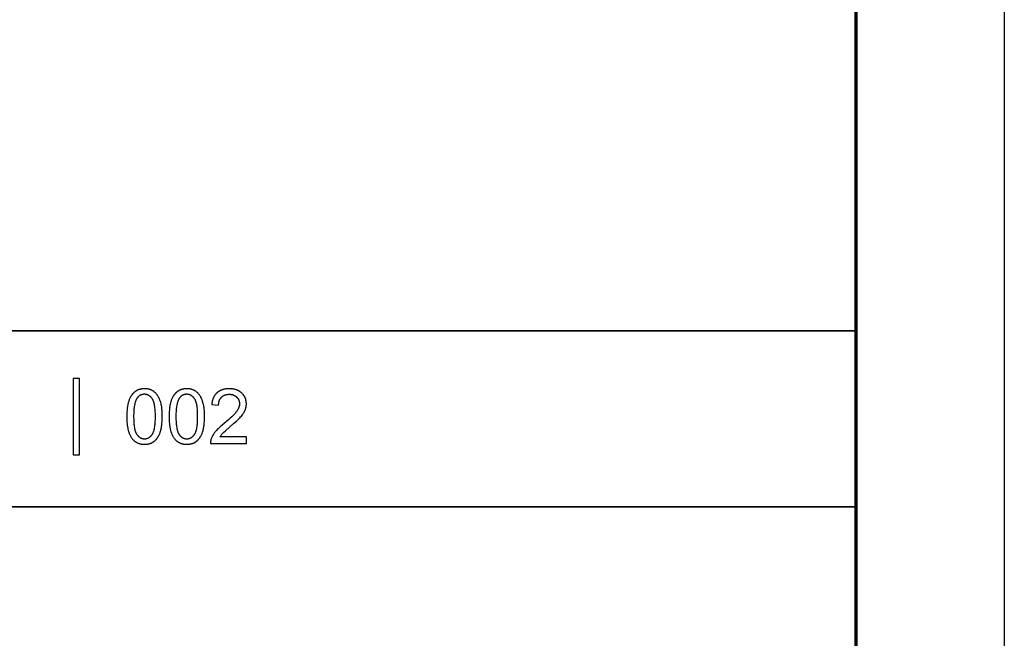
# Model space of a CAD drawing. Header units: millimetres. Extents: x -7950 to -6950, y 4408 to 5408.
# Tile 54 of 111: x -7049 to -6950, y 4471 to 4533. Entities that reach past the tile are written whole.
import ezdxf

# ---------------------------------------------------------------- set-up
doc = ezdxf.new("R2010")
doc.units = ezdxf.units.MM
doc.layers.add('SHOW Mini_Barndoor 002', color=7, linetype='Continuous', true_color=0x000000)

msp = doc.modelspace()

# ---------------------------------------------------------------- linework, layer by layer
at = {"layer": 'SHOW Mini_Barndoor 002'}
for points in [[(-6949.985, 5408.098), (-6949.985, 4408.098)], [(-7043.43, 4496.849), (-7044.052, 4496.849)], [(-7044.052, 4496.849), (-7044.052, 4489.135)], [(-7043.43, 4489.135), (-7043.43, 4496.849)], [(-7029.361, 4494.15), (-7029.361, 4494.182), (-7029.36, 4494.214), (-7029.358, 4494.245), (-7029.356, 4494.276), (-7029.353, 4494.306), (-7029.35, 4494.336), (-7029.346, 4494.366), (-7029.341, 4494.395), (-7029.336, 4494.423), (-7029.331, 4494.451), (-7029.325, 4494.479), (-7029.318, 4494.506), (-7029.311, 4494.533), (-7029.303, 4494.56), (-7029.294, 4494.586), (-7029.285, 4494.611), (-7029.276, 4494.636), (-7029.266, 4494.661), (-7029.255, 4494.685), (-7029.244, 4494.709), (-7029.232, 4494.732), (-7029.22, 4494.755), (-7029.207, 4494.778), (-7029.193, 4494.8), (-7029.179, 4494.821), (-7029.165, 4494.842), (-7029.149, 4494.863), (-7029.134, 4494.883), (-7029.117, 4494.903), (-7029.101, 4494.922), (-7029.083, 4494.941), (-7029.065, 4494.96), (-7029.047, 4494.978), (-7029.028, 4494.995), (-7029.009, 4495.012), (-7028.989, 4495.028), (-7028.969, 4495.044), (-7028.949, 4495.059), (-7028.928, 4495.074), (-7028.907, 4495.088), (-7028.885, 4495.101), (-7028.863, 4495.114), (-7028.841, 4495.126), (-7028.818, 4495.138), (-7028.795, 4495.149), (-7028.772, 4495.16), (-7028.748, 4495.17), (-7028.724, 4495.179), (-7028.699, 4495.188), (-7028.674, 4495.196), (-7028.649, 4495.204), (-7028.623, 4495.211), (-7028.597, 4495.218), (-7028.571, 4495.224), (-7028.544, 4495.229), (-7028.517, 4495.234), (-7028.489, 4495.238), (-7028.461, 4495.242), (-7028.433, 4495.245), (-7028.404, 4495.248), (-7028.375, 4495.25), (-7028.345, 4495.251), (-7028.316, 4495.252), (-7028.285, 4495.252), (-7028.257, 4495.252), (-7028.228, 4495.251), (-7028.2, 4495.25), (-7028.173, 4495.248), (-7028.145, 4495.246), (-7028.119, 4495.243), (-7028.092, 4495.239), (-7028.066, 4495.235), (-7028.04, 4495.231), (-7028.014, 4495.225), (-7027.989, 4495.22), (-7027.964, 4495.214), (-7027.939, 4495.207), (-7027.915, 4495.2), (-7027.891, 4495.192), (-7027.868, 4495.183), (-7027.845, 4495.175), (-7027.822, 4495.165), (-7027.799, 4495.155), (-7027.777, 4495.145), (-7027.755, 4495.134), (-7027.734, 4495.122), (-7027.712, 4495.11), (-7027.692, 4495.097), (-7027.671, 4495.084), (-7027.651, 4495.07), (-7027.631, 4495.056), (-7027.612, 4495.041), (-7027.593, 4495.026), (-7027.574, 4495.01), (-7027.555, 4494.994), (-7027.537, 4494.977), (-7027.52, 4494.959), (-7027.503, 4494.942), (-7027.486, 4494.924), (-7027.47, 4494.906), (-7027.455, 4494.888), (-7027.44, 4494.869), (-7027.426, 4494.85), (-7027.412, 4494.831), (-7027.399, 4494.812), (-7027.386, 4494.792), (-7027.374, 4494.772), (-7027.363, 4494.752), (-7027.352, 4494.732), (-7027.341, 4494.712), (-7027.331, 4494.691), (-7027.322, 4494.67), (-7027.314, 4494.649), (-7027.305, 4494.627), (-7027.298, 4494.605), (-7027.291, 4494.583), (-7027.284, 4494.561), (-7027.279, 4494.538), (-7027.273, 4494.516), (-7027.268, 4494.493), (-7027.264, 4494.47), (-7027.261, 4494.446), (-7027.258, 4494.422), (-7027.255, 4494.398), (-7027.253, 4494.374), (-7027.252, 4494.35), (-7027.251, 4494.325), (-7027.251, 4494.3), (-7027.251, 4494.276), (-7027.252, 4494.252), (-7027.253, 4494.228), (-7027.255, 4494.204), (-7027.258, 4494.179), (-7027.262, 4494.155), (-7027.266, 4494.13), (-7027.27, 4494.106), (-7027.275, 4494.081), (-7027.281, 4494.056), (-7027.288, 4494.032), (-7027.295, 4494.007), (-7027.303, 4493.982), (-7027.311, 4493.956), (-7027.32, 4493.931), (-7027.329, 4493.906), (-7027.339, 4493.88), (-7027.35, 4493.855), (-7027.362, 4493.829), (-7027.374, 4493.804), (-7027.386, 4493.778), (-7027.399, 4493.752), (-7027.428, 4493.7), (-7027.458, 4493.648), (-7027.492, 4493.595), (-7027.527, 4493.542), (-7027.565, 4493.488), (-7027.607, 4493.433), (-7027.653, 4493.376), (-7027.704, 4493.317), (-7027.759, 4493.255), (-7027.819, 4493.19), (-7027.883, 4493.123), (-7028.026, 4492.983), (-7028.186, 4492.832), (-7028.365, 4492.673), (-7028.776, 4492.324), (-7029.048, 4492.095), (-7029.171, 4491.986), (-7029.286, 4491.88), (-7029.392, 4491.778), (-7029.49, 4491.679), (-7029.579, 4491.584), (-7029.659, 4491.492), (-7029.697, 4491.447), (-7029.733, 4491.402), (-7029.768, 4491.357), (-7029.802, 4491.311), (-7029.834, 4491.266), (-7029.865, 4491.22), (-7029.895, 4491.175), (-7029.923, 4491.129), (-7029.95, 4491.083), (-7029.976, 4491.038), (-7030.001, 4490.992), (-7030.024, 4490.946), (-7030.046, 4490.9), (-7030.066, 4490.853), (-7030.086, 4490.807), (-7030.104, 4490.761), (-7030.114, 4490.733), (-7030.124, 4490.704), (-7030.133, 4490.676), (-7030.141, 4490.647), (-7030.148, 4490.618), (-7030.155, 4490.589), (-7030.161, 4490.56), (-7030.166, 4490.531), (-7030.171, 4490.502), (-7030.175, 4490.472), (-7030.178, 4490.443), (-7030.18, 4490.413), (-7030.182, 4490.383), (-7030.183, 4490.353), (-7030.183, 4490.323), (-7030.182, 4490.292)], [(-7029.245, 4490.941), (-7029.216, 4490.987), (-7029.185, 4491.033), (-7029.152, 4491.078), (-7029.118, 4491.124), (-7029.081, 4491.17), (-7029.043, 4491.215), (-7029.002, 4491.261), (-7028.96, 4491.306), (-7028.937, 4491.33), (-7028.91, 4491.357), (-7028.847, 4491.418), (-7028.679, 4491.57), (-7028.18, 4491.998), (-7027.843, 4492.289), (-7027.557, 4492.547), (-7027.433, 4492.664), (-7027.322, 4492.773), (-7027.225, 4492.873), (-7027.14, 4492.965), (-7027.064, 4493.053), (-7026.995, 4493.139), (-7026.962, 4493.182), (-7026.93, 4493.225), (-7026.9, 4493.267), (-7026.871, 4493.309), (-7026.844, 4493.351), (-7026.818, 4493.393), (-7026.794, 4493.434), (-7026.771, 4493.475), (-7026.749, 4493.516), (-7026.728, 4493.556), (-7026.709, 4493.596), (-7026.692, 4493.636), (-7026.676, 4493.676), (-7026.66, 4493.716), (-7026.646, 4493.756), (-7026.633, 4493.796), (-7026.621, 4493.837), (-7026.61, 4493.877), (-7026.6, 4493.917), (-7026.591, 4493.958), (-7026.583, 4493.998), (-7026.576, 4494.039), (-7026.57, 4494.08), (-7026.565, 4494.121), (-7026.562, 4494.162), (-7026.559, 4494.203), (-7026.557, 4494.244), (-7026.557, 4494.285), (-7026.557, 4494.325), (-7026.559, 4494.365), (-7026.561, 4494.405), (-7026.564, 4494.444), (-7026.568, 4494.483), (-7026.573, 4494.521), (-7026.579, 4494.559), (-7026.586, 4494.596), (-7026.593, 4494.633), (-7026.602, 4494.67), (-7026.611, 4494.706), (-7026.622, 4494.742), (-7026.633, 4494.777), (-7026.645, 4494.812), (-7026.658, 4494.847), (-7026.672, 4494.881), (-7026.687, 4494.915), (-7026.703, 4494.948), (-7026.72, 4494.981), (-7026.737, 4495.014), (-7026.756, 4495.046), (-7026.775, 4495.078), (-7026.795, 4495.109), (-7026.816, 4495.14), (-7026.838, 4495.17), (-7026.861, 4495.2), (-7026.885, 4495.23), (-7026.91, 4495.259), (-7026.936, 4495.288), (-7026.962, 4495.317), (-7026.99, 4495.345), (-7027.018, 4495.372), (-7027.047, 4495.399), (-7027.077, 4495.425), (-7027.107, 4495.451), (-7027.139, 4495.475), (-7027.17, 4495.499), (-7027.203, 4495.521), (-7027.236, 4495.543), (-7027.269, 4495.564), (-7027.304, 4495.584), (-7027.339, 4495.604), (-7027.374, 4495.622), (-7027.41, 4495.64), (-7027.447, 4495.656), (-7027.485, 4495.672), (-7027.523, 4495.687), (-7027.562, 4495.701), (-7027.601, 4495.715), (-7027.641, 4495.727), (-7027.682, 4495.739), (-7027.723, 4495.749), (-7027.765, 4495.759), (-7027.808, 4495.768), (-7027.851, 4495.776), (-7027.895, 4495.784), (-7027.94, 4495.79), (-7027.985, 4495.796), (-7028.031, 4495.8), (-7028.078, 4495.804), (-7028.125, 4495.807), (-7028.173, 4495.809), (-7028.221, 4495.811), (-7028.27, 4495.811), (-7028.367, 4495.809), (-7028.414, 4495.807), (-7028.461, 4495.805), (-7028.507, 4495.801), (-7028.553, 4495.797), (-7028.598, 4495.791), (-7028.642, 4495.786), (-7028.686, 4495.779), (-7028.729, 4495.771), (-7028.771, 4495.763), (-7028.813, 4495.754), (-7028.854, 4495.744), (-7028.895, 4495.733), (-7028.935, 4495.722), (-7028.974, 4495.709), (-7029.013, 4495.696), (-7029.051, 4495.682), (-7029.088, 4495.668), (-7029.125, 4495.652), (-7029.162, 4495.636), (-7029.197, 4495.619), (-7029.232, 4495.601), (-7029.266, 4495.582), (-7029.3, 4495.563), (-7029.333, 4495.542), (-7029.366, 4495.521), (-7029.398, 4495.499), (-7029.429, 4495.477), (-7029.459, 4495.453), (-7029.489, 4495.429), (-7029.519, 4495.404), (-7029.547, 4495.378), (-7029.575, 4495.352), (-7029.602, 4495.325), (-7029.629, 4495.297), (-7029.654, 4495.268), (-7029.679, 4495.239), (-7029.703, 4495.209), (-7029.727, 4495.178), (-7029.749, 4495.146), (-7029.771, 4495.114), (-7029.792, 4495.081), (-7029.812, 4495.047), (-7029.832, 4495.013), (-7029.85, 4494.978), (-7029.868, 4494.942), (-7029.885, 4494.905), (-7029.902, 4494.868), (-7029.917, 4494.83), (-7029.932, 4494.791), (-7029.946, 4494.751), (-7029.959, 4494.711), (-7029.972, 4494.67), (-7029.984, 4494.629), (-7029.995, 4494.586), (-7030.005, 4494.543), (-7030.014, 4494.499), (-7030.023, 4494.455), (-7030.031, 4494.41), (-7030.038, 4494.364), (-7030.044, 4494.317), (-7030.05, 4494.269), (-7030.055, 4494.221)], [(-7030.055, 4494.221), (-7029.361, 4494.15)], [(-7030.182, 4490.292), (-7026.549, 4490.292)], [(-7026.549, 4490.941), (-7029.245, 4490.941)], [(-7026.549, 4490.292), (-7026.549, 4490.941)], [(-7044.052, 4489.135), (-7043.43, 4489.135)]]:
    msp.add_lwpolyline(points, dxfattribs=at)
at = {"layer": 'SHOW Mini_Barndoor 002', "color": 250, "lineweight": 70, "true_color": 0x1a171b}
msp.add_lwpolyline([(-6964.985, 5393.098), (-6964.985, 4423.098)], dxfattribs=at)
at = {"layer": 'SHOW Mini_Barndoor 002', "color": 18, "lineweight": 35, "true_color": 0x000000}
msp.add_lwpolyline([(-6964.963, 4501.663), (-7143.505, 4501.663), (-7143.505, 4423.001), (-6964.963, 4423.001)], close=True, dxfattribs=at)
at = {"layer": 'SHOW Mini_Barndoor 002'}
for points in [[(-7038.637, 4493.003), (-7038.635, 4492.813), (-7038.628, 4492.629), (-7038.618, 4492.452), (-7038.603, 4492.283), (-7038.584, 4492.119), (-7038.56, 4491.963), (-7038.547, 4491.887), (-7038.533, 4491.813), (-7038.517, 4491.741), (-7038.501, 4491.67), (-7038.483, 4491.601), (-7038.465, 4491.534), (-7038.445, 4491.468), (-7038.424, 4491.404), (-7038.403, 4491.342), (-7038.38, 4491.281), (-7038.356, 4491.222), (-7038.331, 4491.165), (-7038.305, 4491.11), (-7038.278, 4491.056), (-7038.25, 4491.004), (-7038.221, 4490.953), (-7038.19, 4490.905), (-7038.159, 4490.857), (-7038.127, 4490.812), (-7038.093, 4490.768), (-7038.064, 4490.733), (-7038.035, 4490.699), (-7038.005, 4490.666), (-7037.974, 4490.635), (-7037.943, 4490.604), (-7037.911, 4490.575), (-7037.878, 4490.546), (-7037.845, 4490.519), (-7037.811, 4490.493), (-7037.776, 4490.468), (-7037.741, 4490.444), (-7037.705, 4490.421), (-7037.668, 4490.399), (-7037.631, 4490.379), (-7037.593, 4490.359), (-7037.554, 4490.341), (-7037.515, 4490.324), (-7037.475, 4490.308), (-7037.434, 4490.293), (-7037.393, 4490.279), (-7037.351, 4490.266), (-7037.308, 4490.254), (-7037.265, 4490.244), (-7037.221, 4490.234), (-7037.176, 4490.226), (-7037.131, 4490.218), (-7037.085, 4490.212), (-7037.038, 4490.207), (-7036.991, 4490.203), (-7036.943, 4490.201), (-7036.894, 4490.199), (-7036.845, 4490.198), (-7036.77, 4490.2), (-7036.733, 4490.201), (-7036.697, 4490.204), (-7036.661, 4490.206), (-7036.626, 4490.21), (-7036.59, 4490.214), (-7036.556, 4490.219), (-7036.522, 4490.224), (-7036.488, 4490.23), (-7036.454, 4490.237), (-7036.421, 4490.244), (-7036.389, 4490.252), (-7036.356, 4490.261), (-7036.324, 4490.27), (-7036.293, 4490.28), (-7036.262, 4490.29), (-7036.231, 4490.301), (-7036.201, 4490.313), (-7036.171, 4490.325), (-7036.142, 4490.338), (-7036.113, 4490.352), (-7036.084, 4490.366), (-7036.056, 4490.381), (-7036.028, 4490.396), (-7036.001, 4490.413), (-7035.974, 4490.429), (-7035.948, 4490.447), (-7035.921, 4490.465), (-7035.896, 4490.483), (-7035.87, 4490.503), (-7035.845, 4490.523), (-7035.821, 4490.543), (-7035.797, 4490.564), (-7035.773, 4490.586), (-7035.75, 4490.608), (-7035.727, 4490.631), (-7035.704, 4490.654), (-7035.682, 4490.678), (-7035.66, 4490.702), (-7035.639, 4490.727), (-7035.617, 4490.752), (-7035.597, 4490.778), (-7035.577, 4490.804), (-7035.557, 4490.831), (-7035.537, 4490.858), (-7035.518, 4490.886), (-7035.499, 4490.915), (-7035.481, 4490.944), (-7035.463, 4490.973), (-7035.428, 4491.034), (-7035.395, 4491.096), (-7035.363, 4491.161), (-7035.333, 4491.228), (-7035.304, 4491.297), (-7035.277, 4491.368), (-7035.251, 4491.441), (-7035.227, 4491.517), (-7035.205, 4491.596), (-7035.184, 4491.677), (-7035.164, 4491.762), (-7035.146, 4491.849), (-7035.13, 4491.939), (-7035.115, 4492.033), (-7035.102, 4492.129), (-7035.091, 4492.228), (-7035.08, 4492.33), (-7035.065, 4492.542), (-7035.056, 4492.767), (-7035.053, 4493.003), (-7035.054, 4493.202), (-7035.06, 4493.391), (-7035.07, 4493.569), (-7035.083, 4493.736), (-7035.101, 4493.893), (-7035.111, 4493.968), (-7035.122, 4494.04), (-7035.134, 4494.109), (-7035.147, 4494.176), (-7035.161, 4494.24), (-7035.176, 4494.302), (-7035.209, 4494.42), (-7035.226, 4494.477), (-7035.244, 4494.534), (-7035.263, 4494.589), (-7035.282, 4494.643), (-7035.302, 4494.695), (-7035.323, 4494.747), (-7035.345, 4494.798), (-7035.368, 4494.847), (-7035.391, 4494.895), (-7035.415, 4494.942), (-7035.439, 4494.988), (-7035.465, 4495.033), (-7035.491, 4495.077), (-7035.517, 4495.119), (-7035.545, 4495.161), (-7035.574, 4495.201), (-7035.603, 4495.24), (-7035.633, 4495.277), (-7035.665, 4495.314), (-7035.697, 4495.349), (-7035.73, 4495.383), (-7035.764, 4495.415), (-7035.799, 4495.447), (-7035.835, 4495.477), (-7035.871, 4495.506), (-7035.909, 4495.534), (-7035.948, 4495.561), (-7035.987, 4495.586), (-7036.027, 4495.61), (-7036.069, 4495.633), (-7036.111, 4495.654), (-7036.154, 4495.675), (-7036.197, 4495.693), (-7036.242, 4495.711), (-7036.288, 4495.727), (-7036.334, 4495.741), (-7036.381, 4495.755), (-7036.429, 4495.766), (-7036.478, 4495.777), (-7036.528, 4495.786), (-7036.579, 4495.794), (-7036.63, 4495.8), (-7036.683, 4495.805), (-7036.736, 4495.808), (-7036.79, 4495.81), (-7036.845, 4495.811), (-7036.919, 4495.81), (-7036.955, 4495.808), (-7036.991, 4495.806), (-7037.027, 4495.803), (-7037.062, 4495.8), (-7037.097, 4495.796), (-7037.132, 4495.791), (-7037.166, 4495.785), (-7037.2, 4495.779), (-7037.233, 4495.773), (-7037.266, 4495.766), (-7037.298, 4495.758), (-7037.33, 4495.749), (-7037.362, 4495.74), (-7037.393, 4495.73), (-7037.424, 4495.72), (-7037.455, 4495.709), (-7037.485, 4495.697), (-7037.515, 4495.685), (-7037.544, 4495.672), (-7037.573, 4495.659), (-7037.601, 4495.644), (-7037.629, 4495.63), (-7037.657, 4495.614), (-7037.685, 4495.598), (-7037.711, 4495.581), (-7037.738, 4495.564), (-7037.764, 4495.546), (-7037.79, 4495.528), (-7037.815, 4495.508), (-7037.84, 4495.489), (-7037.865, 4495.468), (-7037.889, 4495.447), (-7037.912, 4495.426), (-7037.936, 4495.404), (-7037.959, 4495.381), (-7037.981, 4495.358), (-7038.004, 4495.334), (-7038.026, 4495.31), (-7038.047, 4495.286), (-7038.068, 4495.26), (-7038.089, 4495.235), (-7038.109, 4495.208), (-7038.129, 4495.182), (-7038.149, 4495.154), (-7038.168, 4495.127), (-7038.187, 4495.098), (-7038.205, 4495.069), (-7038.223, 4495.04), (-7038.258, 4494.979), (-7038.292, 4494.917), (-7038.324, 4494.852), (-7038.354, 4494.785), (-7038.383, 4494.716), (-7038.41, 4494.645), (-7038.436, 4494.572), (-7038.46, 4494.496), (-7038.483, 4494.417), (-7038.504, 4494.336), (-7038.524, 4494.251), (-7038.542, 4494.163), (-7038.558, 4494.073), (-7038.573, 4493.979), (-7038.587, 4493.882), (-7038.598, 4493.783), (-7038.609, 4493.68), (-7038.624, 4493.466), (-7038.634, 4493.241)], [(-7037.943, 4493.003), (-7037.938, 4492.679), (-7037.932, 4492.527), (-7037.923, 4492.383), (-7037.912, 4492.245), (-7037.899, 4492.115), (-7037.882, 4491.992), (-7037.864, 4491.876), (-7037.843, 4491.767), (-7037.831, 4491.715), (-7037.819, 4491.665), (-7037.807, 4491.616), (-7037.793, 4491.57), (-7037.779, 4491.525), (-7037.765, 4491.482), (-7037.75, 4491.441), (-7037.734, 4491.401), (-7037.718, 4491.363), (-7037.701, 4491.328), (-7037.692, 4491.31), (-7037.683, 4491.293), (-7037.674, 4491.277), (-7037.665, 4491.261), (-7037.655, 4491.245), (-7037.646, 4491.23), (-7037.636, 4491.216), (-7037.626, 4491.201), (-7037.606, 4491.174), (-7037.586, 4491.147), (-7037.566, 4491.121), (-7037.545, 4491.096), (-7037.524, 4491.072), (-7037.502, 4491.049), (-7037.481, 4491.027), (-7037.459, 4491.005), (-7037.436, 4490.985), (-7037.414, 4490.965), (-7037.391, 4490.946), (-7037.368, 4490.928), (-7037.344, 4490.911), (-7037.321, 4490.895), (-7037.297, 4490.88), (-7037.272, 4490.865), (-7037.248, 4490.852), (-7037.223, 4490.839), (-7037.198, 4490.827), (-7037.172, 4490.816), (-7037.147, 4490.806), (-7037.121, 4490.797), (-7037.094, 4490.789), (-7037.068, 4490.781), (-7037.041, 4490.775), (-7037.014, 4490.769), (-7036.986, 4490.764), (-7036.959, 4490.76), (-7036.93, 4490.757), (-7036.902, 4490.755), (-7036.874, 4490.754), (-7036.845, 4490.753), (-7036.816, 4490.754), (-7036.787, 4490.755), (-7036.759, 4490.757), (-7036.731, 4490.76), (-7036.703, 4490.764), (-7036.675, 4490.769), (-7036.648, 4490.775), (-7036.621, 4490.781), (-7036.595, 4490.789), (-7036.569, 4490.797), (-7036.543, 4490.806), (-7036.517, 4490.817), (-7036.491, 4490.828), (-7036.466, 4490.839), (-7036.441, 4490.852), (-7036.417, 4490.866), (-7036.392, 4490.88), (-7036.368, 4490.896), (-7036.345, 4490.912), (-7036.321, 4490.929), (-7036.298, 4490.947), (-7036.275, 4490.966), (-7036.253, 4490.986), (-7036.231, 4491.006), (-7036.209, 4491.028), (-7036.187, 4491.05), (-7036.166, 4491.074), (-7036.144, 4491.098), (-7036.124, 4491.123), (-7036.103, 4491.149), (-7036.083, 4491.176), (-7036.063, 4491.203), (-7036.053, 4491.218), (-7036.043, 4491.232), (-7036.034, 4491.247), (-7036.025, 4491.263), (-7036.015, 4491.279), (-7036.006, 4491.295), (-7035.997, 4491.312), (-7035.989, 4491.33), (-7035.972, 4491.366), (-7035.955, 4491.404), (-7035.939, 4491.443), (-7035.924, 4491.484), (-7035.91, 4491.527), (-7035.896, 4491.572), (-7035.883, 4491.619), (-7035.87, 4491.667), (-7035.858, 4491.717), (-7035.846, 4491.769), (-7035.825, 4491.878), (-7035.807, 4491.994), (-7035.791, 4492.117), (-7035.777, 4492.247), (-7035.766, 4492.384), (-7035.757, 4492.528), (-7035.751, 4492.679), (-7035.746, 4493.003), (-7035.751, 4493.328), (-7035.757, 4493.48), (-7035.766, 4493.624), (-7035.777, 4493.762), (-7035.791, 4493.893), (-7035.807, 4494.016), (-7035.825, 4494.132), (-7035.846, 4494.241), (-7035.858, 4494.293), (-7035.87, 4494.343), (-7035.883, 4494.392), (-7035.896, 4494.438), (-7035.91, 4494.483), (-7035.924, 4494.526), (-7035.939, 4494.567), (-7035.955, 4494.607), (-7035.972, 4494.644), (-7035.989, 4494.68), (-7035.997, 4494.698), (-7036.006, 4494.715), (-7036.015, 4494.731), (-7036.025, 4494.747), (-7036.034, 4494.762), (-7036.043, 4494.777), (-7036.053, 4494.792), (-7036.063, 4494.806), (-7036.083, 4494.834), (-7036.103, 4494.86), (-7036.124, 4494.886), (-7036.145, 4494.911), (-7036.166, 4494.935), (-7036.187, 4494.958), (-7036.209, 4494.98), (-7036.231, 4495.001), (-7036.253, 4495.022), (-7036.276, 4495.041), (-7036.299, 4495.06), (-7036.322, 4495.078), (-7036.346, 4495.095), (-7036.37, 4495.111), (-7036.394, 4495.126), (-7036.419, 4495.141), (-7036.443, 4495.154), (-7036.469, 4495.167), (-7036.494, 4495.179), (-7036.52, 4495.19), (-7036.546, 4495.2), (-7036.572, 4495.209), (-7036.599, 4495.217), (-7036.626, 4495.224), (-7036.653, 4495.231), (-7036.68, 4495.237), (-7036.708, 4495.241), (-7036.736, 4495.245), (-7036.765, 4495.248), (-7036.794, 4495.251), (-7036.823, 4495.252), (-7036.852, 4495.252), (-7036.881, 4495.252), (-7036.91, 4495.251), (-7036.938, 4495.249), (-7036.965, 4495.246), (-7036.993, 4495.243), (-7037.02, 4495.238), (-7037.047, 4495.233), (-7037.073, 4495.228), (-7037.099, 4495.221), (-7037.124, 4495.214), (-7037.15, 4495.206), (-7037.174, 4495.197), (-7037.199, 4495.187), (-7037.223, 4495.177), (-7037.247, 4495.166), (-7037.27, 4495.154), (-7037.293, 4495.141), (-7037.316, 4495.128), (-7037.338, 4495.114), (-7037.36, 4495.099), (-7037.382, 4495.083), (-7037.403, 4495.066), (-7037.424, 4495.049), (-7037.444, 4495.031), (-7037.464, 4495.012), (-7037.484, 4494.992), (-7037.503, 4494.972), (-7037.522, 4494.951), (-7037.541, 4494.929), (-7037.559, 4494.906), (-7037.577, 4494.883), (-7037.594, 4494.859), (-7037.605, 4494.843), (-7037.616, 4494.826), (-7037.626, 4494.81), (-7037.637, 4494.793), (-7037.657, 4494.757), (-7037.676, 4494.72), (-7037.695, 4494.681), (-7037.713, 4494.64), (-7037.73, 4494.598), (-7037.747, 4494.554), (-7037.763, 4494.509), (-7037.778, 4494.462), (-7037.793, 4494.413), (-7037.807, 4494.362), (-7037.82, 4494.31), (-7037.833, 4494.256), (-7037.856, 4494.143), (-7037.876, 4494.024), (-7037.894, 4493.898), (-7037.909, 4493.766), (-7037.921, 4493.626), (-7037.931, 4493.48), (-7037.938, 4493.328), (-7037.942, 4493.169)], [(-7034.366, 4493.003), (-7034.364, 4492.813), (-7034.358, 4492.629), (-7034.347, 4492.452), (-7034.332, 4492.283), (-7034.313, 4492.119), (-7034.29, 4491.963), (-7034.277, 4491.887), (-7034.262, 4491.813), (-7034.247, 4491.741), (-7034.231, 4491.67), (-7034.213, 4491.601), (-7034.194, 4491.534), (-7034.175, 4491.468), (-7034.154, 4491.404), (-7034.132, 4491.342), (-7034.109, 4491.281), (-7034.086, 4491.222), (-7034.061, 4491.165), (-7034.035, 4491.11), (-7034.008, 4491.056), (-7033.979, 4491.004), (-7033.95, 4490.953), (-7033.92, 4490.905), (-7033.889, 4490.857), (-7033.856, 4490.812), (-7033.823, 4490.768), (-7033.794, 4490.733), (-7033.765, 4490.699), (-7033.735, 4490.666), (-7033.704, 4490.635), (-7033.673, 4490.604), (-7033.641, 4490.575), (-7033.608, 4490.546), (-7033.575, 4490.519), (-7033.541, 4490.493), (-7033.506, 4490.468), (-7033.471, 4490.444), (-7033.435, 4490.421), (-7033.398, 4490.399), (-7033.361, 4490.379), (-7033.323, 4490.359), (-7033.284, 4490.341), (-7033.245, 4490.324), (-7033.205, 4490.308), (-7033.164, 4490.293), (-7033.122, 4490.279), (-7033.08, 4490.266), (-7033.038, 4490.254), (-7032.994, 4490.244), (-7032.95, 4490.234), (-7032.906, 4490.226), (-7032.86, 4490.218), (-7032.814, 4490.212), (-7032.768, 4490.207), (-7032.72, 4490.203), (-7032.672, 4490.201), (-7032.624, 4490.199), (-7032.574, 4490.198), (-7032.5, 4490.2), (-7032.463, 4490.201), (-7032.427, 4490.204), (-7032.391, 4490.206), (-7032.355, 4490.21), (-7032.32, 4490.214), (-7032.286, 4490.219), (-7032.251, 4490.224), (-7032.217, 4490.23), (-7032.184, 4490.237), (-7032.151, 4490.244), (-7032.118, 4490.252), (-7032.086, 4490.261), (-7032.054, 4490.27), (-7032.023, 4490.28), (-7031.992, 4490.29), (-7031.961, 4490.301), (-7031.931, 4490.313), (-7031.901, 4490.325), (-7031.872, 4490.338), (-7031.843, 4490.352), (-7031.814, 4490.366), (-7031.786, 4490.381), (-7031.758, 4490.396), (-7031.731, 4490.413), (-7031.704, 4490.429), (-7031.677, 4490.447), (-7031.651, 4490.465), (-7031.625, 4490.483), (-7031.6, 4490.503), (-7031.575, 4490.523), (-7031.551, 4490.543), (-7031.527, 4490.564), (-7031.503, 4490.586), (-7031.479, 4490.608), (-7031.456, 4490.631), (-7031.434, 4490.654), (-7031.412, 4490.678), (-7031.39, 4490.702), (-7031.368, 4490.727), (-7031.347, 4490.752), (-7031.327, 4490.778), (-7031.306, 4490.804), (-7031.286, 4490.831), (-7031.267, 4490.858), (-7031.248, 4490.886), (-7031.229, 4490.915), (-7031.21, 4490.944), (-7031.192, 4490.973), (-7031.158, 4491.034), (-7031.124, 4491.096), (-7031.093, 4491.161), (-7031.062, 4491.228), (-7031.034, 4491.297), (-7031.007, 4491.368), (-7030.981, 4491.441), (-7030.957, 4491.517), (-7030.934, 4491.596), (-7030.913, 4491.677), (-7030.894, 4491.762), (-7030.876, 4491.849), (-7030.86, 4491.939), (-7030.845, 4492.033), (-7030.832, 4492.129), (-7030.82, 4492.228), (-7030.81, 4492.33), (-7030.795, 4492.542), (-7030.785, 4492.767), (-7030.782, 4493.003), (-7030.784, 4493.202), (-7030.79, 4493.391), (-7030.8, 4493.569), (-7030.813, 4493.736), (-7030.831, 4493.893), (-7030.841, 4493.968), (-7030.852, 4494.04), (-7030.864, 4494.109), (-7030.877, 4494.176), (-7030.891, 4494.24), (-7030.906, 4494.302), (-7030.938, 4494.42), (-7030.956, 4494.477), (-7030.974, 4494.534), (-7030.992, 4494.589), (-7031.012, 4494.643), (-7031.032, 4494.695), (-7031.053, 4494.747), (-7031.075, 4494.798), (-7031.097, 4494.847), (-7031.12, 4494.895), (-7031.144, 4494.942), (-7031.169, 4494.988), (-7031.194, 4495.033), (-7031.22, 4495.077), (-7031.247, 4495.119), (-7031.275, 4495.161), (-7031.303, 4495.201), (-7031.333, 4495.24), (-7031.363, 4495.277), (-7031.394, 4495.314), (-7031.427, 4495.349), (-7031.46, 4495.383), (-7031.494, 4495.415), (-7031.529, 4495.447), (-7031.564, 4495.477), (-7031.601, 4495.506), (-7031.639, 4495.534), (-7031.677, 4495.561), (-7031.717, 4495.586), (-7031.757, 4495.61), (-7031.798, 4495.633), (-7031.84, 4495.654), (-7031.883, 4495.675), (-7031.927, 4495.693), (-7031.972, 4495.711), (-7032.017, 4495.727), (-7032.064, 4495.741), (-7032.111, 4495.755), (-7032.159, 4495.766), (-7032.208, 4495.777), (-7032.258, 4495.786), (-7032.308, 4495.794), (-7032.36, 4495.8), (-7032.412, 4495.805), (-7032.465, 4495.808), (-7032.519, 4495.81), (-7032.574, 4495.811), (-7032.649, 4495.81), (-7032.685, 4495.808), (-7032.721, 4495.806), (-7032.757, 4495.803), (-7032.792, 4495.8), (-7032.827, 4495.796), (-7032.862, 4495.791), (-7032.896, 4495.785), (-7032.929, 4495.779), (-7032.963, 4495.773), (-7032.996, 4495.766), (-7033.028, 4495.758), (-7033.06, 4495.749), (-7033.092, 4495.74), (-7033.123, 4495.73), (-7033.154, 4495.72), (-7033.185, 4495.709), (-7033.215, 4495.697), (-7033.244, 4495.685), (-7033.274, 4495.672), (-7033.303, 4495.659), (-7033.331, 4495.644), (-7033.359, 4495.63), (-7033.387, 4495.614), (-7033.414, 4495.598), (-7033.441, 4495.581), (-7033.468, 4495.564), (-7033.494, 4495.546), (-7033.52, 4495.528), (-7033.545, 4495.508), (-7033.57, 4495.489), (-7033.594, 4495.468), (-7033.618, 4495.447), (-7033.642, 4495.426), (-7033.666, 4495.404), (-7033.689, 4495.381), (-7033.711, 4495.358), (-7033.733, 4495.334), (-7033.755, 4495.31), (-7033.777, 4495.286), (-7033.798, 4495.26), (-7033.819, 4495.235), (-7033.839, 4495.208), (-7033.859, 4495.182), (-7033.879, 4495.154), (-7033.898, 4495.127), (-7033.917, 4495.098), (-7033.935, 4495.069), (-7033.953, 4495.04), (-7033.988, 4494.979), (-7034.021, 4494.917), (-7034.053, 4494.852), (-7034.084, 4494.785), (-7034.113, 4494.716), (-7034.14, 4494.645), (-7034.166, 4494.572), (-7034.19, 4494.496), (-7034.213, 4494.417), (-7034.234, 4494.336), (-7034.254, 4494.251), (-7034.272, 4494.163), (-7034.288, 4494.073), (-7034.303, 4493.979), (-7034.316, 4493.882), (-7034.328, 4493.783), (-7034.338, 4493.68), (-7034.354, 4493.466), (-7034.363, 4493.241)], [(-7033.673, 4493.003), (-7033.668, 4492.679), (-7033.662, 4492.527), (-7033.653, 4492.383), (-7033.642, 4492.245), (-7033.628, 4492.115), (-7033.612, 4491.992), (-7033.594, 4491.876), (-7033.573, 4491.767), (-7033.561, 4491.715), (-7033.549, 4491.665), (-7033.536, 4491.616), (-7033.523, 4491.57), (-7033.509, 4491.525), (-7033.495, 4491.482), (-7033.479, 4491.441), (-7033.464, 4491.401), (-7033.447, 4491.363), (-7033.43, 4491.328), (-7033.422, 4491.31), (-7033.413, 4491.293), (-7033.404, 4491.277), (-7033.394, 4491.261), (-7033.385, 4491.245), (-7033.376, 4491.23), (-7033.366, 4491.216), (-7033.356, 4491.201), (-7033.336, 4491.174), (-7033.316, 4491.147), (-7033.295, 4491.121), (-7033.275, 4491.096), (-7033.253, 4491.072), (-7033.232, 4491.049), (-7033.21, 4491.027), (-7033.188, 4491.005), (-7033.166, 4490.985), (-7033.144, 4490.965), (-7033.121, 4490.946), (-7033.098, 4490.928), (-7033.074, 4490.911), (-7033.05, 4490.895), (-7033.026, 4490.88), (-7033.002, 4490.865), (-7032.978, 4490.852), (-7032.953, 4490.839), (-7032.928, 4490.827), (-7032.902, 4490.816), (-7032.876, 4490.806), (-7032.85, 4490.797), (-7032.824, 4490.789), (-7032.798, 4490.781), (-7032.771, 4490.775), (-7032.743, 4490.769), (-7032.716, 4490.764), (-7032.688, 4490.76), (-7032.66, 4490.757), (-7032.632, 4490.755), (-7032.603, 4490.754), (-7032.574, 4490.753), (-7032.545, 4490.754), (-7032.517, 4490.755), (-7032.488, 4490.757), (-7032.46, 4490.76), (-7032.433, 4490.764), (-7032.405, 4490.769), (-7032.378, 4490.775), (-7032.351, 4490.781), (-7032.325, 4490.789), (-7032.298, 4490.797), (-7032.272, 4490.806), (-7032.246, 4490.817), (-7032.221, 4490.828), (-7032.196, 4490.839), (-7032.171, 4490.852), (-7032.146, 4490.866), (-7032.122, 4490.88), (-7032.098, 4490.896), (-7032.074, 4490.912), (-7032.051, 4490.929), (-7032.028, 4490.947), (-7032.005, 4490.966), (-7031.983, 4490.986), (-7031.96, 4491.006), (-7031.938, 4491.028), (-7031.917, 4491.05), (-7031.895, 4491.074), (-7031.874, 4491.098), (-7031.853, 4491.123), (-7031.833, 4491.149), (-7031.813, 4491.176), (-7031.793, 4491.203), (-7031.783, 4491.218), (-7031.773, 4491.232), (-7031.764, 4491.247), (-7031.754, 4491.263), (-7031.745, 4491.279), (-7031.736, 4491.295), (-7031.727, 4491.312), (-7031.718, 4491.33), (-7031.701, 4491.366), (-7031.685, 4491.404), (-7031.669, 4491.443), (-7031.654, 4491.484), (-7031.64, 4491.527), (-7031.626, 4491.572), (-7031.612, 4491.619), (-7031.6, 4491.667), (-7031.588, 4491.717), (-7031.576, 4491.769), (-7031.555, 4491.878), (-7031.536, 4491.994), (-7031.52, 4492.117), (-7031.507, 4492.247), (-7031.496, 4492.384), (-7031.487, 4492.528), (-7031.481, 4492.679), (-7031.476, 4493.003), (-7031.481, 4493.328), (-7031.487, 4493.48), (-7031.496, 4493.624), (-7031.507, 4493.762), (-7031.52, 4493.893), (-7031.536, 4494.016), (-7031.555, 4494.132), (-7031.576, 4494.241), (-7031.588, 4494.293), (-7031.6, 4494.343), (-7031.612, 4494.392), (-7031.626, 4494.438), (-7031.64, 4494.483), (-7031.654, 4494.526), (-7031.669, 4494.567), (-7031.685, 4494.607), (-7031.701, 4494.644), (-7031.718, 4494.68), (-7031.727, 4494.698), (-7031.736, 4494.715), (-7031.745, 4494.731), (-7031.754, 4494.747), (-7031.764, 4494.762), (-7031.773, 4494.777), (-7031.783, 4494.792), (-7031.793, 4494.806), (-7031.813, 4494.834), (-7031.833, 4494.86), (-7031.853, 4494.886), (-7031.874, 4494.911), (-7031.895, 4494.935), (-7031.917, 4494.958), (-7031.939, 4494.98), (-7031.961, 4495.001), (-7031.983, 4495.022), (-7032.006, 4495.041), (-7032.029, 4495.06), (-7032.052, 4495.078), (-7032.076, 4495.095), (-7032.1, 4495.111), (-7032.124, 4495.126), (-7032.148, 4495.141), (-7032.173, 4495.154), (-7032.198, 4495.167), (-7032.224, 4495.179), (-7032.249, 4495.19), (-7032.275, 4495.2), (-7032.302, 4495.209), (-7032.328, 4495.217), (-7032.355, 4495.224), (-7032.383, 4495.231), (-7032.41, 4495.237), (-7032.438, 4495.241), (-7032.466, 4495.245), (-7032.495, 4495.248), (-7032.523, 4495.251), (-7032.552, 4495.252), (-7032.582, 4495.252), (-7032.611, 4495.252), (-7032.639, 4495.251), (-7032.667, 4495.249), (-7032.695, 4495.246), (-7032.723, 4495.243), (-7032.75, 4495.238), (-7032.776, 4495.233), (-7032.803, 4495.228), (-7032.829, 4495.221), (-7032.854, 4495.214), (-7032.879, 4495.206), (-7032.904, 4495.197), (-7032.929, 4495.187), (-7032.953, 4495.177), (-7032.976, 4495.166), (-7033, 4495.154), (-7033.023, 4495.141), (-7033.046, 4495.128), (-7033.068, 4495.114), (-7033.09, 4495.099), (-7033.111, 4495.083), (-7033.132, 4495.066), (-7033.153, 4495.049), (-7033.174, 4495.031), (-7033.194, 4495.012), (-7033.214, 4494.992), (-7033.233, 4494.972), (-7033.252, 4494.951), (-7033.271, 4494.929), (-7033.289, 4494.906), (-7033.307, 4494.883), (-7033.324, 4494.859), (-7033.335, 4494.843), (-7033.346, 4494.826), (-7033.356, 4494.81), (-7033.366, 4494.793), (-7033.386, 4494.757), (-7033.406, 4494.72), (-7033.425, 4494.681), (-7033.443, 4494.64), (-7033.46, 4494.598), (-7033.477, 4494.554), (-7033.493, 4494.509), (-7033.508, 4494.462), (-7033.523, 4494.413), (-7033.537, 4494.362), (-7033.55, 4494.31), (-7033.563, 4494.256), (-7033.586, 4494.143), (-7033.606, 4494.024), (-7033.624, 4493.898), (-7033.639, 4493.766), (-7033.651, 4493.626), (-7033.661, 4493.48), (-7033.667, 4493.328), (-7033.671, 4493.169)]]:
    msp.add_lwpolyline(points, close=True, dxfattribs=at)
at = {"layer": 'SHOW Mini_Barndoor 002', "color": 18, "lineweight": 35, "true_color": 0x000000}
msp.add_lwpolyline([(-7143.505, 4483.877), (-6964.963, 4483.877)], dxfattribs=at)

doc.saveas('drawing.dxf')
